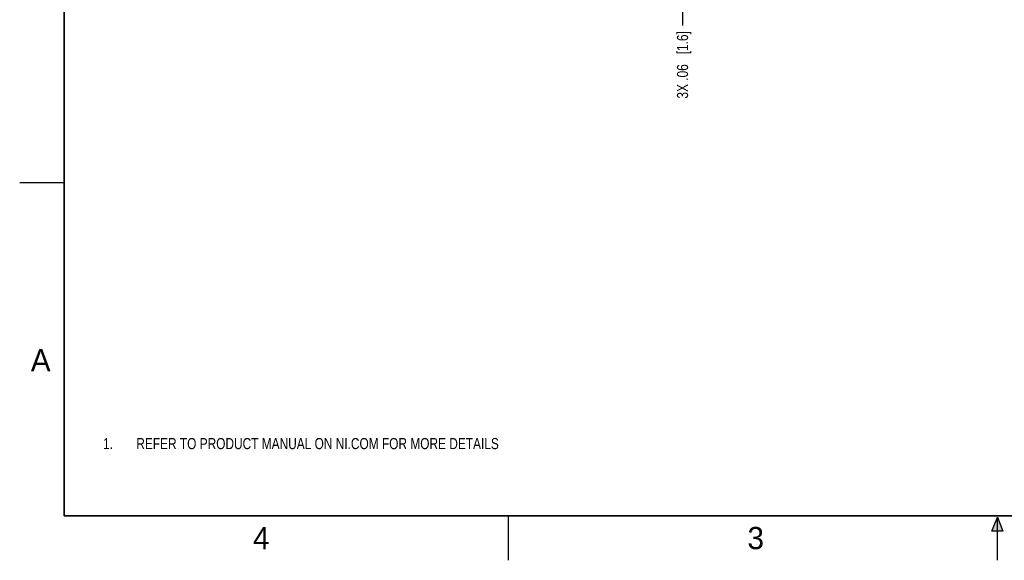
# Model space of a CAD drawing. Header units: inches. Extents: x 0 to 22, y 0 to 17.
# Tile 1 of 98: x 0 to 11.1, y 0 to 6.1. Entities that reach past the tile are written whole.
import ezdxf

# ---------------------------------------------------------------- set-up
doc = ezdxf.new("R2010")
doc.units = ezdxf.units.IN
doc.header["$LTSCALE"] = 1.21
doc.header["$MEASUREMENT"] = 0
doc.layers.get('0').update_dxf_attribs({"linetype": 'CONTINUOUS'})
doc.layers.add('DIMENSIONS', color=7, linetype='CONTINUOUS')
doc.styles.get("Standard").update_dxf_attribs({"font": 'txt', "width": 0.8})
doc.styles.add('TEXTSTYLE_2', font='txt')
doc.dimstyles.new('DIMSTYLE_1', dxfattribs={"dimtxt": 0.125, "dimasz": 0.18, "dimexe": 0.125, "dimexo": 0.0625, "dimgap": 0.03125, "dimtad": 0, "dimtih": 1, "dimtoh": 1, "dimzin": 4, "dimdsep": 46, "dimtxsty": 'STANDARD', "dimblk": '_FILLED', "dimblk1": '_FILLED', "dimblk2": '_FILLED', "dimcen": 0.09, "dimadec": 0, "dimazin": 0, "dimtp": 0.01, "dimtm": 0.01, "dimtfac": 1, "dimtofl": 0, "dimtmove": 0, "dimatfit": 3, "dimldrblk": '_FILLED', "dimfxl": 1, "dimtolj": 1, "dimtzin": 4, "dimarcsym": 0})

# ---------------------------------------------------------------- blocks, each defined once
blk = doc.blocks.new('CUSTOM_NOTE_BL0', base_point=(3.625, 1.312))
at = {"color": 2, "linetype": 'CONTINUOUS', "width": 0.8}
for s, p in [('1.', (0.938, 1.25)), ('REFER TO PRODUCT MANUAL ON NI.COM FOR MORE DETAILS', (1.312, 1.25))]:
    blk.add_text(s, height=0.125, dxfattribs=at).set_placement(p)
blk = doc.blocks.new('*D7')
at = {"layer": 'DIMENSIONS', "color": 2, "linetype": 'CONTINUOUS'}
blk.add_line((7.458, 7.758), (7.458, 6.014), dxfattribs=at)
at = {"layer": 'DIMENSIONS', "color": 2, "linetype": 'CONTINUOUS', "insert": (7.395, 5.951), "char_height": 0.125, "width": 1.225, "attachment_point": 3, "rotation": 90, "line_spacing_factor": 0.9}
blk.add_mtext('3X .06{\\Ftxt.shx;\\W1.000000;\\H0.125000; }[1.6]', dxfattribs=at)
blk = doc.blocks.new('_FILLED')
at = {"color": 0, "linetype": 'BYBLOCK'}
blk.add_solid([(0, 0), (-1, 0.174), (-1, -0.174)], dxfattribs=at)
blk = doc.blocks.new('*D13')
at = {"layer": 'DIMENSIONS', "color": 2, "linetype": 'CONTINUOUS'}
blk.add_line((12.29, 7.601), (12.29, 6.014), dxfattribs=at)
at = {"layer": 'DIMENSIONS', "color": 2, "linetype": 'CONTINUOUS', "insert": (12.228, 5.951), "char_height": 0.125, "width": 1.525, "attachment_point": 3, "rotation": 90, "line_spacing_factor": 0.9}
blk.add_mtext('4X 4.90{\\Ftxt.shx;\\W1.000000;\\H0.125000; }[124.4]', dxfattribs=at)

msp = doc.modelspace()

# ---------------------------------------------------------------- hatches: boundary and pattern name
at = {"linetype": 'CONTINUOUS'}
msp.add_hatch(color=2, dxfattribs=at).paths.add_polyline_path([(10.938, 0.329), (11, 0.485), (11.062, 0.329)])

# ---------------------------------------------------------------- linework, layer by layer
at = {"color": 2, "linetype": 'CONTINUOUS'}
for p, q in [((0, 4.25), (0.5, 4.25)), ((5.5, 0), (5.5, 0.5)), ((10.938, 0.329), (11, 0.485)), ((11, 0.485), (11.062, 0.329)), ((11, 0), (11, 0.485)), ((11.062, 0.329), (10.938, 0.329))]:
    msp.add_line(p, q, dxfattribs=at)
at = {"color": 7, "linetype": 'CONTINUOUS', "const_width": 0.02}
for points in [[(0.5, 16.5), (0.5, 0.5)], [(0.5, 0.5), (21.5, 0.5)]]:
    msp.add_lwpolyline(points, dxfattribs=at)

# ---------------------------------------------------------------- block references
at = {"color": 2, "linetype": 'CONTINUOUS'}
msp.add_blockref('CUSTOM_NOTE_BL0', (3.625, 1.312), dxfattribs=at)

# ---------------------------------------------------------------- texts
at = {"color": 2, "linetype": 'CONTINUOUS', "char_height": 0.25, "width": 0.25, "attachment_point": 1, "line_spacing_factor": 0.9, "style": 'TEXTSTYLE_2'}
for s, insert in [('A', (0.125, 2.375)), ('4', (2.625, 0.375)), ('3', (8.188, 0.375))]:
    msp.add_mtext(s, dxfattribs=dict(at, insert=insert))

# ---------------------------------------------------------------- dimensions: what is measured, and where the dimension line sits
at = {"layer": 'DIMENSIONS', "color": 2, "linetype": 'CONTINUOUS'}
for feature_location, offset, text, picture, middle in [((7.458, 7.758), (0, -1.744), '3X <>', '*D7', (7.458, 5.339)), ((12.29, 7.601), (0, -1.587), '4X <>', '*D13', (12.29, 5.189))]:
    dim = msp.add_ordinate_dim(feature_location=feature_location, offset=offset, dtype=1, origin=(7.394, 11.467), text=text, dimstyle='DIMSTYLE_1', dxfattribs=at)
    dim.commit()
    dim.dimension.update_dxf_attribs({"geometry": picture, "text_midpoint": middle})

doc.saveas('drawing.dxf')
